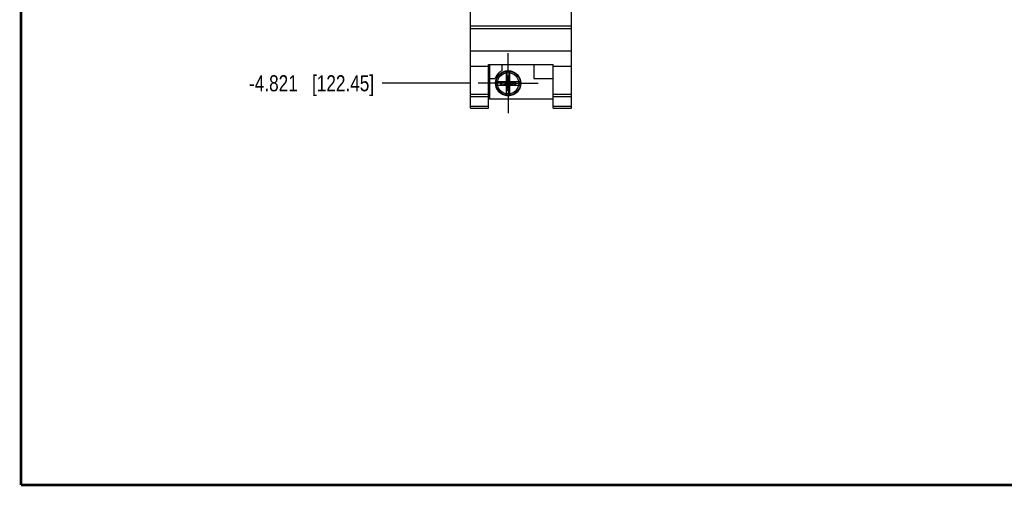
# Model space of a CAD drawing. Header units: inches. Extents: x 0.2 to 16.8, y 0.2 to 10.8.
# Tile 1 of 15: x 0.2 to 7.9, y 0.2 to 3.9. Entities that reach past the tile are written whole.
import ezdxf

# ---------------------------------------------------------------- set-up
doc = ezdxf.new("R2010")
doc.units = ezdxf.units.IN
doc.header["$LTSCALE"] = 0.935
doc.header["$MEASUREMENT"] = 0
doc.linetypes.add('CENTER', pattern=[0.6, 0.375, -0.075, 0.075, -0.075])
doc.layers.get('0').update_dxf_attribs({"linetype": 'CONTINUOUS'})
doc.layers.add('DEFAULT_1', color=7, linetype='CENTER')
doc.layers.add('DIMENSIONS', color=7, linetype='CONTINUOUS')
doc.styles.get("Standard").update_dxf_attribs({"font": 'txt', "width": 0.8})
doc.dimstyles.new('DIMSTYLE_2', dxfattribs={"dimtxt": 0.125, "dimasz": 0.18, "dimexe": 0.18, "dimexo": 0.0625, "dimgap": 0.09, "dimtad": 0, "dimtih": 1, "dimtoh": 1, "dimdec": 3, "dimzin": 4, "dimdsep": 46, "dimtxsty": 'STANDARD', "dimblk": '_FILLED', "dimblk1": '_FILLED', "dimblk2": '_FILLED', "dimcen": 0.09, "dimadec": 0, "dimazin": 0, "dimtp": 0.001, "dimtm": 0.001, "dimtfac": 1, "dimtdec": 3, "dimtofl": 0, "dimtmove": 0, "dimatfit": 3, "dimldrblk": '_FILLED', "dimfxl": 1, "dimtolj": 1, "dimtzin": 4, "dimarcsym": 0})

# ---------------------------------------------------------------- blocks, each defined once
blk = doc.blocks.new('*D8')
at = {"layer": 'DIMENSIONS', "color": 2, "linetype": 'CONTINUOUS'}
blk.add_line((3.748, 3.3868), (3.063, 3.3868), dxfattribs=at)
at = {"layer": 'DIMENSIONS', "color": 2, "linetype": 'CONTINUOUS', "insert": (3.0005, 3.4493), "char_height": 0.125, "width": 1.525, "attachment_point": 3, "line_spacing_factor": 0.9}
blk.add_mtext('-4.821{\\Ftxt.shx;\\W1.000000;\\H0.125000; }[122.45]', dxfattribs=at)
blk = doc.blocks.new('_FILLED')
at = {"color": 0, "linetype": 'BYBLOCK'}
blk.add_solid([(0, 0), (-1, 0.174), (-1, -0.174)], dxfattribs=at)

msp = doc.modelspace()

# ---------------------------------------------------------------- linework, layer by layer
at = {"color": 7, "linetype": 'CONTINUOUS'}
for p, q in [((3.7505, 3.1918), (3.7505, 8.3297)), ((4.5385, 3.1918), (4.5385, 8.3297)), ((3.7505, 3.8338), (4.5385, 3.8338)), ((3.7505, 3.8143), (4.5385, 3.8143)), ((3.7505, 3.6386), (4.5385, 3.6386)), ((3.8925, 3.5341), (4.3965, 3.5341)), ((3.8925, 3.1918), (3.8925, 3.5341)), ((3.8985, 3.5341), (3.8985, 3.2648)), ((3.9955, 3.5341), (3.9955, 3.4842)), ((4.2455, 3.5341), (4.2455, 3.4248)), ((4.3965, 3.1918), (4.3965, 3.5341)), ((3.7505, 3.5188), (3.8925, 3.5188)), ((4.0307, 3.3986), (4.0307, 3.4815)), ((4.0582, 3.3986), (4.0582, 3.4815)), ((4.3965, 3.5188), (4.5385, 3.5188)), ((3.8985, 3.4248), (3.9423, 3.4248)), ((3.9498, 3.4006), (4.0327, 3.4006)), ((3.9874, 3.3731), (4.1015, 3.4006)), ((3.9874, 3.4006), (4.1015, 3.3731)), ((3.9874, 3.3731), (3.9874, 3.4006)), ((4.0327, 3.3986), (3.9959, 3.3986)), ((3.9959, 3.3751), (3.9959, 3.3986)), ((3.9959, 3.3751), (4.0327, 3.3751)), ((4.0307, 3.4439), (4.0582, 3.4439)), ((4.0582, 3.3298), (4.0307, 3.4439)), ((4.0307, 3.3298), (4.0582, 3.4439)), ((4.0307, 3.2922), (4.0307, 3.3751)), ((4.0562, 3.4354), (4.0327, 3.4354)), ((4.0327, 3.4354), (4.0327, 3.3986)), ((4.0562, 3.3751), (4.0327, 3.3986)), ((4.0327, 3.3751), (4.0562, 3.3986)), ((4.0327, 3.3751), (4.0327, 3.3383)), ((4.0562, 3.3986), (4.0562, 3.4354)), ((4.0562, 3.4006), (4.1391, 3.4006)), ((4.093, 3.3986), (4.0562, 3.3986)), ((4.0562, 3.3751), (4.093, 3.3751)), ((4.0562, 3.3383), (4.0562, 3.3751)), ((4.0582, 3.2922), (4.0582, 3.3751)), ((4.093, 3.3751), (4.093, 3.3986)), ((4.1015, 3.4006), (4.1015, 3.3731)), ((4.2455, 3.4248), (4.3965, 3.4248)), ((3.7505, 3.3018), (3.8925, 3.3018)), ((3.9498, 3.3731), (4.0327, 3.3731)), ((4.0582, 3.3298), (4.0307, 3.3298)), ((4.0562, 3.3383), (4.0327, 3.3383)), ((4.0562, 3.3731), (4.1391, 3.3731)), ((4.3965, 3.3018), (4.5385, 3.3018)), ((3.7505, 3.2826), (3.8925, 3.2826)), ((3.8985, 3.2648), (4.3965, 3.2648)), ((4.3965, 3.2826), (4.5385, 3.2826)), ((3.7505, 3.2098), (3.8925, 3.2098)), ((3.7505, 3.1918), (3.8925, 3.1918)), ((4.3965, 3.2098), (4.5385, 3.2098)), ((4.3965, 3.1918), (4.5385, 3.1918))]:
    msp.add_line(p, q, dxfattribs=at)
at = {"color": 7, "linetype": 'CONTINUOUS', "const_width": 0.02}
for points in [[(0.25, 10.7586), (0.25, 0.2586)], [(0.25, 0.2586), (16.75, 0.2586)]]:
    msp.add_lwpolyline(points, dxfattribs=at)
at = {"color": 7, "linetype": 'CONTINUOUS'}
for radius in [0.098, 0.0947, 0.0832]:
    msp.add_circle((4.0445, 3.3868), radius, dxfattribs=at)
for radius, start, end in [(0.109, 116.71426, 159.59683), (0.0956, 81.71661, 98.28339), (0.0956, 171.71661, 188.28339), (0.0956, 351.71661, 8.28339), (0.0956, 261.71661, 278.28339)]:
    msp.add_arc((4.0445, 3.3868), radius, start, end, dxfattribs=at)
at = {"layer": 'DEFAULT_1', "color": 7, "linetype": 'CENTER'}
for q in [(4.0445, 3.6208), (3.8105, 3.3868), (4.2785, 3.3868), (4.0445, 3.1528)]:
    msp.add_line((4.0445, 3.3868), q, dxfattribs=at)

# ---------------------------------------------------------------- dimensions: what is measured, and where the dimension line sits
at = {"layer": 'DIMENSIONS', "color": 2, "linetype": 'CONTINUOUS'}
dim = msp.add_ordinate_dim(feature_location=(3.748, 3.3868), offset=(-0.685, 0), dtype=0, origin=(3.801, 8.2077), text='-<>', dimstyle='DIMSTYLE_2', dxfattribs=at)
dim.commit()
dim.dimension.update_dxf_attribs({"geometry": '*D8', "text_midpoint": (1.988, 3.3868)})

doc.saveas('drawing.dxf')
